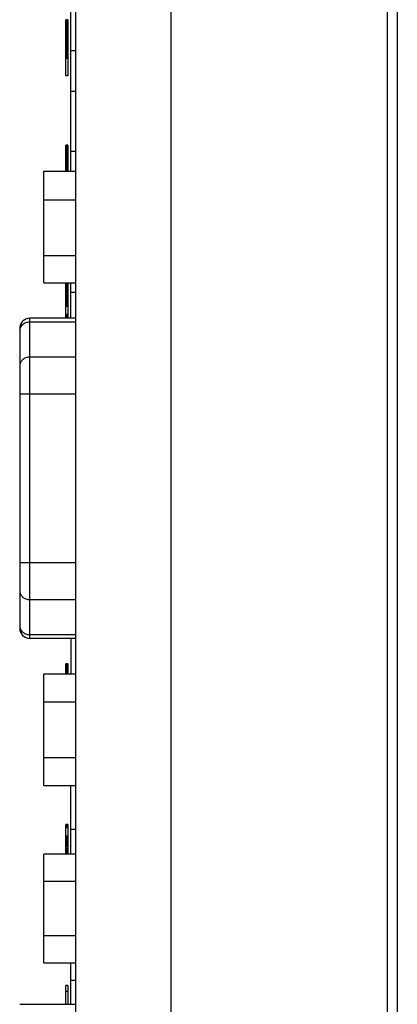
# Model space of a CAD drawing. Header units: millimetres. Extents: x 163 to 2699, y 224 to 730.
# Tile 157 of 168: x 2526 to 2544, y 446 to 495. Entities that reach past the tile are written whole.
import ezdxf

# ---------------------------------------------------------------- set-up
doc = ezdxf.new("R2010")
doc.units = ezdxf.units.MM

msp = doc.modelspace()

# ---------------------------------------------------------------- linework, layer by layer
at = {"color": 7, "linetype": 'Continuous'}
for p, q in [((2543.935, 552.707), (2543.935, 392.76)), ((2544.435, 392.733), (2544.435, 552.733)), ((2528.435, 397.368), (2528.435, 548.099)), ((2533.173, 402.546), (2533.173, 542.921)), ((2528.185, 487.844), (2528.185, 495.933)), ((2527.935, 492.593), (2527.935, 495.373)), ((2528.035, 495.373), (2527.935, 495.373)), ((2528.035, 495.362), (2527.935, 495.362)), ((2528.035, 495.286), (2527.935, 495.286)), ((2528.035, 495.271), (2527.935, 495.271)), ((2528.035, 495.257), (2527.935, 495.257)), ((2528.035, 495.242), (2527.935, 495.242)), ((2528.035, 495.227), (2527.935, 495.227)), ((2528.035, 495.212), (2527.935, 495.212)), ((2528.035, 495.197), (2527.935, 495.197)), ((2528.035, 495.182), (2527.935, 495.182)), ((2528.035, 495.166), (2527.935, 495.166)), ((2528.035, 495.151), (2527.935, 495.151)), ((2528.035, 495.136), (2527.935, 495.136)), ((2528.035, 495.121), (2527.935, 495.121)), ((2528.035, 495.106), (2527.935, 495.106)), ((2528.035, 495.091), (2527.935, 495.091)), ((2528.035, 495.077), (2527.935, 495.077)), ((2528.035, 495.063), (2527.935, 495.063)), ((2528.035, 495.049), (2527.935, 495.049)), ((2528.035, 495.021), (2527.935, 495.021)), ((2528.035, 495.006), (2527.935, 495.006)), ((2528.035, 494.99), (2527.935, 494.99)), ((2528.035, 495.373), (2528.035, 492.593)), ((2528.035, 494.974), (2527.935, 494.974)), ((2528.035, 494.957), (2527.935, 494.957)), ((2528.035, 494.939), (2527.935, 494.939)), ((2528.035, 494.921), (2527.935, 494.921)), ((2528.035, 494.903), (2527.935, 494.903)), ((2528.035, 494.884), (2527.935, 494.884)), ((2528.035, 494.864), (2527.935, 494.864)), ((2528.035, 494.845), (2527.935, 494.845)), ((2528.035, 494.825), (2527.935, 494.825)), ((2528.035, 494.804), (2527.935, 494.804)), ((2528.035, 494.784), (2527.935, 494.784)), ((2528.035, 494.764), (2527.935, 494.764)), ((2528.035, 494.743), (2527.935, 494.743)), ((2528.035, 494.723), (2527.935, 494.723)), ((2528.035, 494.702), (2527.935, 494.702)), ((2528.035, 494.682), (2527.935, 494.682)), ((2528.035, 494.661), (2527.935, 494.661)), ((2528.035, 494.641), (2527.935, 494.641)), ((2528.035, 494.622), (2527.935, 494.622)), ((2528.035, 494.602), (2527.935, 494.602)), ((2528.035, 494.583), (2527.935, 494.583)), ((2528.035, 494.551), (2527.935, 494.551)), ((2528.035, 494.518), (2527.935, 494.518)), ((2528.035, 494.483), (2527.935, 494.483)), ((2528.035, 494.447), (2527.935, 494.447)), ((2528.035, 494.41), (2527.935, 494.41)), ((2528.035, 494.372), (2527.935, 494.372)), ((2528.035, 494.334), (2527.935, 494.334)), ((2528.035, 494.295), (2527.935, 494.295)), ((2528.035, 494.256), (2527.935, 494.256)), ((2528.035, 494.217), (2527.935, 494.217)), ((2528.035, 494.177), (2527.935, 494.177)), ((2528.035, 494.139), (2527.935, 494.139)), ((2528.035, 494.1), (2527.935, 494.1)), ((2528.035, 494.063), (2527.935, 494.063)), ((2528.035, 494.026), (2527.935, 494.026)), ((2528.035, 493.99), (2527.935, 493.99)), ((2528.035, 493.956), (2527.935, 493.956)), ((2528.035, 493.923), (2527.935, 493.923)), ((2528.035, 493.891), (2527.935, 493.891)), ((2528.035, 493.862), (2527.935, 493.862)), ((2528.035, 493.834), (2527.935, 493.834)), ((2528.035, 493.809), (2527.935, 493.809)), ((2528.035, 493.786), (2527.935, 493.786)), ((2528.035, 493.766), (2527.935, 493.766)), ((2527.935, 493.747), (2528.035, 493.747)), ((2528.035, 493.727), (2527.935, 493.727)), ((2528.035, 493.708), (2527.935, 493.708)), ((2528.035, 493.689), (2527.935, 493.689)), ((2528.035, 493.67), (2527.935, 493.67)), ((2528.035, 493.652), (2527.935, 493.652)), ((2528.035, 493.633), (2527.935, 493.633)), ((2528.035, 493.615), (2527.935, 493.615)), ((2528.035, 493.598), (2527.935, 493.598)), ((2528.035, 493.581), (2527.935, 493.581)), ((2528.035, 493.565), (2527.935, 493.565)), ((2528.035, 493.549), (2527.935, 493.549)), ((2528.035, 493.534), (2527.935, 493.534)), ((2528.035, 493.52), (2527.935, 493.52)), ((2528.435, 493.833), (2528.185, 493.833)), ((2528.035, 493.507), (2527.935, 493.507)), ((2528.035, 493.495), (2527.935, 493.495)), ((2528.035, 493.485), (2527.935, 493.485)), ((2528.035, 493.475), (2527.935, 493.475)), ((2528.035, 493.467), (2527.935, 493.467)), ((2528.035, 493.46), (2527.935, 493.46)), ((2528.035, 493.454), (2527.935, 493.454)), ((2528.035, 493.45), (2527.935, 493.45)), ((2528.035, 493.447), (2527.935, 493.447)), ((2528.035, 493.447), (2527.935, 493.447)), ((2528.035, 492.593), (2527.935, 492.593)), ((2528.185, 491.833), (2528.435, 491.833)), ((2527.935, 487.844), (2527.935, 489.133)), ((2528.035, 489.133), (2527.935, 489.133)), ((2528.035, 489.133), (2527.935, 489.133)), ((2528.035, 489.131), (2527.935, 489.131)), ((2528.035, 489.129), (2527.935, 489.129)), ((2528.035, 489.125), (2527.935, 489.125)), ((2528.035, 489.121), (2527.935, 489.121)), ((2528.035, 489.115), (2527.935, 489.115)), ((2528.035, 489.133), (2528.035, 487.844)), ((2528.035, 489.109), (2527.935, 489.109)), ((2528.035, 489.102), (2527.935, 489.102)), ((2528.035, 489.095), (2527.935, 489.095)), ((2528.035, 489.086), (2527.935, 489.086)), ((2528.035, 489.077), (2527.935, 489.077)), ((2528.035, 489.068), (2527.935, 489.068)), ((2528.035, 489.058), (2527.935, 489.058)), ((2528.035, 489.048), (2527.935, 489.048)), ((2528.035, 489.037), (2527.935, 489.037)), ((2528.035, 489.026), (2527.935, 489.026)), ((2528.035, 489.015), (2527.935, 489.015)), ((2528.035, 489.003), (2527.935, 489.003)), ((2528.035, 488.991), (2527.935, 488.991)), ((2528.035, 488.979), (2527.935, 488.979)), ((2528.035, 488.967), (2527.935, 488.967)), ((2528.035, 488.956), (2527.935, 488.956)), ((2528.035, 488.944), (2527.935, 488.944)), ((2528.035, 488.932), (2527.935, 488.932)), ((2528.035, 488.909), (2527.935, 488.909)), ((2528.035, 488.884), (2527.935, 488.884)), ((2528.035, 488.854), (2527.935, 488.854)), ((2528.035, 488.822), (2527.935, 488.822)), ((2528.035, 488.786), (2527.935, 488.786)), ((2528.035, 488.748), (2527.935, 488.748)), ((2528.035, 488.707), (2527.935, 488.707)), ((2528.035, 488.664), (2527.935, 488.664)), ((2528.435, 488.833), (2528.185, 488.833)), ((2528.035, 488.619), (2527.935, 488.619)), ((2528.035, 488.572), (2527.935, 488.572)), ((2528.035, 488.524), (2527.935, 488.524)), ((2528.035, 488.474), (2527.935, 488.474)), ((2528.035, 488.424), (2527.935, 488.424)), ((2528.035, 488.372), (2527.935, 488.372)), ((2528.035, 488.32), (2527.935, 488.32)), ((2528.035, 488.267), (2527.935, 488.267)), ((2528.035, 488.215), (2527.935, 488.215)), ((2528.035, 488.162), (2527.935, 488.162)), ((2526.835, 482.302), (2526.835, 487.844)), ((2526.835, 487.844), (2528.435, 487.844)), ((2528.035, 488.11), (2527.935, 488.11)), ((2528.035, 488.058), (2527.935, 488.058)), ((2528.035, 488.007), (2527.935, 488.007)), ((2528.035, 487.957), (2527.935, 487.957)), ((2528.035, 487.908), (2527.935, 487.908)), ((2528.035, 487.861), (2527.935, 487.861)), ((2526.835, 486.425), (2528.435, 486.425)), ((2526.835, 483.654), (2528.435, 483.654)), ((2526.835, 482.302), (2528.435, 482.302)), ((2527.935, 480.533), (2527.935, 482.302)), ((2528.035, 482.279), (2527.935, 482.279)), ((2528.035, 482.302), (2528.035, 480.537)), ((2528.185, 480.531), (2528.185, 482.302)), ((2528.035, 482.243), (2527.935, 482.243)), ((2528.035, 482.207), (2527.935, 482.207)), ((2528.035, 482.17), (2527.935, 482.17)), ((2528.035, 482.132), (2527.935, 482.132)), ((2528.035, 482.095), (2527.935, 482.095)), ((2528.035, 482.058), (2527.935, 482.058)), ((2528.035, 482.021), (2527.935, 482.021)), ((2528.035, 481.985), (2527.935, 481.985)), ((2528.035, 481.949), (2527.935, 481.949)), ((2528.035, 481.914), (2527.935, 481.914)), ((2528.035, 481.88), (2527.935, 481.88)), ((2528.035, 481.847), (2527.935, 481.847)), ((2528.035, 481.816), (2527.935, 481.816)), ((2528.035, 481.783), (2527.935, 481.783)), ((2528.185, 481.833), (2528.435, 481.833)), ((2528.035, 481.748), (2527.935, 481.748)), ((2528.035, 481.713), (2527.935, 481.713)), ((2528.035, 481.677), (2527.935, 481.677)), ((2528.035, 481.641), (2527.935, 481.641)), ((2528.035, 481.604), (2527.935, 481.604)), ((2528.035, 481.567), (2527.935, 481.567)), ((2528.035, 481.53), (2527.935, 481.53)), ((2528.035, 481.492), (2527.935, 481.492)), ((2528.035, 481.455), (2527.935, 481.455)), ((2528.035, 481.419), (2527.935, 481.419)), ((2528.035, 481.383), (2527.935, 481.383)), ((2528.035, 481.347), (2527.935, 481.347)), ((2528.035, 481.313), (2527.935, 481.313)), ((2528.035, 481.279), (2527.935, 481.279)), ((2528.035, 481.247), (2527.935, 481.247)), ((2528.035, 481.216), (2527.935, 481.216)), ((2528.035, 481.186), (2527.935, 481.186)), ((2528.035, 481.158), (2527.935, 481.158)), ((2528.035, 481.132), (2527.935, 481.132)), ((2528.035, 481.124), (2527.935, 481.124)), ((2526.135, 464.616), (2526.135, 480.531)), ((2528.435, 480.531), (2526.135, 480.531)), ((2526.135, 480.355), (2528.435, 480.355)), ((2528.035, 480.721), (2527.935, 480.721)), ((2528.035, 480.711), (2527.935, 480.711)), ((2528.035, 480.687), (2527.935, 480.687)), ((2528.035, 480.68), (2527.935, 480.68)), ((2528.035, 480.674), (2527.935, 480.674)), ((2528.035, 480.667), (2527.935, 480.667)), ((2528.035, 480.66), (2527.935, 480.66)), ((2528.035, 480.653), (2527.935, 480.653)), ((2528.035, 480.647), (2527.935, 480.647)), ((2528.035, 480.64), (2527.935, 480.64)), ((2528.035, 480.633), (2527.935, 480.633)), ((2528.035, 480.627), (2527.935, 480.627)), ((2528.035, 480.62), (2527.935, 480.62)), ((2528.035, 480.614), (2527.935, 480.614)), ((2528.035, 480.608), (2527.935, 480.608)), ((2528.035, 480.602), (2527.935, 480.602)), ((2528.035, 480.596), (2527.935, 480.596)), ((2528.035, 480.591), (2527.935, 480.591)), ((2528.035, 480.586), (2527.935, 480.586)), ((2528.035, 480.581), (2527.935, 480.581)), ((2528.035, 480.572), (2527.935, 480.572)), ((2528.035, 480.568), (2527.935, 480.568)), ((2528.035, 480.563), (2527.935, 480.563)), ((2528.035, 480.559), (2527.935, 480.559)), ((2528.035, 480.554), (2527.935, 480.554)), ((2528.035, 480.55), (2527.935, 480.55)), ((2528.035, 480.545), (2527.935, 480.545)), ((2528.035, 480.541), (2527.935, 480.541)), ((2528.035, 480.537), (2527.935, 480.537)), ((2525.635, 480.031), (2525.635, 465.116)), ((2528.435, 478.604), (2526.135, 478.604)), ((2525.635, 476.779), (2528.435, 476.779)), ((2528.435, 468.368), (2525.635, 468.368)), ((2526.135, 466.543), (2528.435, 466.543)), ((2528.435, 464.791), (2526.135, 464.791)), ((2528.435, 464.616), (2526.135, 464.616)), ((2528.183, 464.616), (2528.183, 462.845)), ((2527.935, 462.845), (2527.935, 463.353)), ((2528.035, 463.353), (2527.935, 463.353)), ((2528.035, 463.353), (2527.935, 463.353)), ((2528.035, 463.352), (2527.935, 463.352)), ((2528.035, 463.351), (2527.935, 463.351)), ((2528.035, 463.349), (2527.935, 463.349)), ((2528.035, 463.347), (2527.935, 463.347)), ((2528.035, 463.345), (2527.935, 463.345)), ((2528.035, 463.341), (2527.935, 463.341)), ((2528.035, 463.338), (2527.935, 463.338)), ((2528.035, 463.334), (2527.935, 463.334)), ((2528.035, 463.329), (2527.935, 463.329)), ((2528.035, 463.324), (2527.935, 463.324)), ((2528.035, 463.319), (2527.935, 463.319)), ((2528.035, 463.313), (2527.935, 463.313)), ((2528.035, 463.307), (2527.935, 463.307)), ((2528.035, 463.3), (2527.935, 463.3)), ((2528.035, 463.293), (2527.935, 463.293)), ((2528.035, 463.285), (2527.935, 463.285)), ((2528.035, 463.277), (2527.935, 463.277)), ((2528.035, 463.268), (2527.935, 463.268)), ((2528.035, 463.259), (2527.935, 463.259)), ((2528.035, 463.25), (2527.935, 463.25)), ((2528.035, 463.24), (2527.935, 463.24)), ((2528.035, 463.23), (2527.935, 463.23)), ((2528.035, 463.22), (2527.935, 463.22)), ((2528.035, 463.208), (2527.935, 463.208)), ((2528.035, 463.194), (2527.935, 463.194)), ((2528.035, 463.179), (2527.935, 463.179)), ((2528.035, 463.162), (2527.935, 463.162)), ((2528.035, 463.353), (2528.035, 462.845)), ((2526.835, 457.302), (2526.835, 462.845)), ((2526.835, 462.845), (2528.435, 462.845)), ((2528.035, 463.144), (2527.935, 463.144)), ((2528.035, 463.124), (2527.935, 463.124)), ((2528.035, 463.103), (2527.935, 463.103)), ((2528.035, 463.081), (2527.935, 463.081)), ((2528.035, 463.058), (2527.935, 463.058)), ((2528.035, 463.034), (2527.935, 463.034)), ((2528.035, 463.01), (2527.935, 463.01)), ((2528.035, 462.984), (2527.935, 462.984)), ((2528.035, 462.958), (2527.935, 462.958)), ((2528.035, 462.932), (2527.935, 462.932)), ((2528.035, 462.905), (2527.935, 462.905)), ((2528.035, 462.877), (2527.935, 462.877)), ((2528.035, 462.85), (2527.935, 462.85)), ((2526.835, 461.456), (2528.435, 461.456)), ((2526.835, 458.685), (2528.435, 458.685)), ((2526.835, 457.302), (2528.435, 457.302)), ((2528.183, 453.887), (2528.183, 457.302)), ((2527.935, 453.887), (2527.935, 455.353)), ((2528.035, 455.353), (2527.935, 455.353)), ((2528.035, 455.353), (2527.935, 455.353)), ((2528.035, 455.352), (2527.935, 455.352)), ((2528.035, 455.35), (2527.935, 455.35)), ((2528.035, 455.347), (2527.935, 455.347)), ((2528.035, 455.343), (2527.935, 455.343)), ((2528.035, 455.339), (2527.935, 455.339)), ((2528.035, 455.334), (2527.935, 455.334)), ((2528.035, 455.329), (2527.935, 455.329)), ((2528.035, 455.353), (2528.035, 453.887)), ((2528.035, 455.322), (2527.935, 455.322)), ((2528.035, 455.316), (2527.935, 455.316)), ((2528.035, 455.309), (2527.935, 455.309)), ((2528.035, 455.301), (2527.935, 455.301)), ((2528.035, 455.293), (2527.935, 455.293)), ((2528.035, 455.285), (2527.935, 455.285)), ((2528.035, 455.276), (2527.935, 455.276)), ((2528.035, 455.267), (2527.935, 455.267)), ((2528.035, 455.258), (2527.935, 455.258)), ((2528.035, 455.248), (2527.935, 455.248)), ((2528.035, 455.239), (2527.935, 455.239)), ((2528.035, 455.229), (2527.935, 455.229)), ((2528.035, 455.219), (2527.935, 455.219)), ((2528.035, 455.209), (2527.935, 455.209)), ((2528.035, 455.199), (2527.935, 455.199)), ((2528.035, 455.189), (2527.935, 455.189)), ((2528.435, 455.108), (2528.183, 455.108)), ((2528.035, 454.785), (2527.935, 454.785)), ((2528.035, 454.777), (2527.935, 454.777)), ((2528.035, 454.754), (2527.935, 454.754)), ((2528.035, 454.73), (2527.935, 454.73)), ((2528.035, 454.707), (2527.935, 454.707)), ((2528.035, 454.684), (2527.935, 454.684)), ((2528.035, 454.662), (2527.935, 454.662)), ((2528.035, 454.642), (2527.935, 454.642)), ((2528.035, 454.621), (2527.935, 454.621)), ((2528.035, 454.6), (2527.935, 454.6)), ((2528.035, 454.58), (2527.935, 454.58)), ((2528.035, 454.559), (2527.935, 454.559)), ((2528.035, 454.538), (2527.935, 454.538)), ((2528.035, 454.518), (2527.935, 454.518)), ((2528.035, 454.498), (2527.935, 454.498)), ((2528.035, 454.478), (2527.935, 454.478)), ((2528.035, 454.458), (2527.935, 454.458)), ((2528.035, 454.439), (2527.935, 454.439)), ((2528.035, 454.42), (2527.935, 454.42)), ((2528.035, 454.402), (2527.935, 454.402)), ((2528.035, 454.385), (2527.935, 454.385)), ((2528.035, 454.368), (2527.935, 454.368)), ((2528.035, 454.353), (2527.935, 454.353)), ((2526.835, 448.46), (2526.835, 453.887)), ((2528.435, 453.887), (2526.835, 453.887)), ((2528.035, 454.338), (2527.935, 454.338)), ((2528.035, 454.324), (2527.935, 454.324)), ((2528.035, 454.311), (2527.935, 454.311)), ((2528.035, 454.3), (2527.935, 454.3)), ((2528.035, 454.289), (2527.935, 454.289)), ((2528.035, 454.28), (2527.935, 454.28)), ((2528.035, 454.273), (2527.935, 454.273)), ((2528.035, 454.267), (2527.935, 454.267)), ((2528.035, 454.263), (2527.935, 454.263)), ((2528.035, 454.258), (2527.935, 454.258)), ((2528.035, 454.254), (2527.935, 454.254)), ((2528.035, 454.249), (2527.935, 454.249)), ((2528.035, 454.243), (2527.935, 454.243)), ((2528.035, 454.175), (2527.935, 454.175)), ((2528.035, 454.169), (2527.935, 454.169)), ((2528.035, 454.163), (2527.935, 454.163)), ((2528.035, 454.157), (2527.935, 454.157)), ((2528.035, 454.151), (2527.935, 454.151)), ((2528.035, 454.146), (2527.935, 454.146)), ((2528.035, 454.141), (2527.935, 454.141)), ((2528.035, 454.137), (2527.935, 454.137)), ((2528.035, 454.133), (2527.935, 454.133)), ((2528.035, 454.121), (2527.935, 454.121)), ((2528.035, 454.108), (2527.935, 454.108)), ((2528.035, 454.092), (2527.935, 454.092)), ((2528.035, 454.074), (2527.935, 454.074)), ((2528.035, 454.054), (2527.935, 454.054)), ((2528.035, 454.032), (2527.935, 454.032)), ((2528.035, 454.009), (2527.935, 454.009)), ((2528.035, 453.984), (2527.935, 453.984)), ((2528.035, 453.957), (2527.935, 453.957)), ((2528.035, 453.93), (2527.935, 453.93)), ((2528.035, 453.901), (2527.935, 453.901)), ((2528.435, 452.53), (2526.835, 452.53)), ((2528.435, 449.817), (2526.835, 449.817)), ((2528.435, 448.46), (2526.835, 448.46)), ((2528.183, 446.42), (2528.183, 448.46)), ((2528.435, 447.608), (2528.183, 447.608)), ((2527.935, 446.42), (2527.935, 447.353)), ((2528.035, 447.353), (2527.935, 447.353)), ((2528.035, 447.053), (2527.935, 447.053)), ((2528.035, 447.353), (2528.035, 446.42)), ((2525.635, 446.42), (2528.435, 446.42))]:
    msp.add_line(p, q, dxfattribs=at)
for centre, radius, start, end in [((2526.135, 480.031), 0.5, 90, 180), ((2526.055, 479.899), 0.421, 165.2444, 179.9352), ((2526.057, 479.898), 0.422, 163.6487, 165.2484), ((2526.057, 479.898), 0.423, 162.9308, 163.6483), ((2526.056, 465.248), 0.421, 180.078, 196.3467), ((2526.057, 465.248), 0.423, 196.3517, 197.0692), ((2526.135, 465.116), 0.5, 180, 270)]:
    msp.add_arc(centre, radius, start, end, dxfattribs=at)
for points, start_tangent, end_tangent in [([(2525.781, 480.222), (2525.943, 480.321), (2526.135, 480.355)], (0.738792, 0.673934), (1, 0)), ([(2525.653, 480.022), (2525.703, 480.13), (2525.781, 480.222)], (0.293525, 0.955952), (0.738792, 0.673934)), ([(2525.781, 478.47), (2525.673, 478.322), (2525.635, 478.148)], (-0.738792, -0.673934), (0, -1)), ([(2526.135, 478.604), (2525.943, 478.569), (2525.781, 478.47)], (-1, 0), (-0.738792, -0.673934)), ([(2525.635, 466.999), (2525.673, 466.825), (2525.781, 466.677)], (0, -1), (0.738792, -0.673934)), ([(2525.781, 466.677), (2525.943, 466.578), (2526.135, 466.543)], (0.738792, -0.673934), (1, 0)), ([(2525.781, 464.925), (2525.703, 465.017), (2525.653, 465.124)], (-0.738792, 0.673934), (-0.293525, 0.955952)), ([(2526.135, 464.791), (2525.943, 464.826), (2525.781, 464.925)], (-1, 0), (-0.738792, 0.673934))]:
    msp.add_spline(points, degree=3, dxfattribs=dict(at, start_tangent=start_tangent, end_tangent=end_tangent))

doc.saveas('drawing.dxf')
